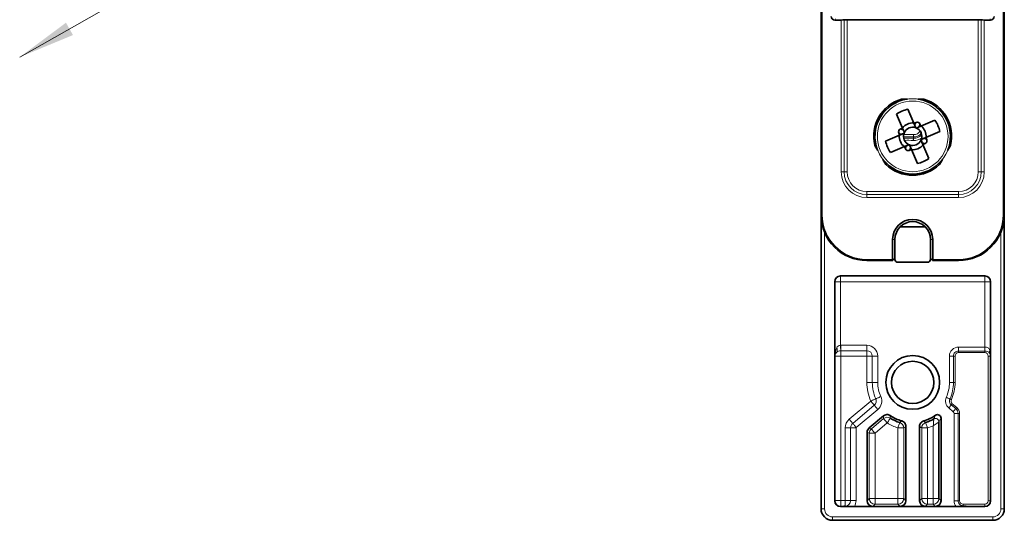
# Model space of a CAD drawing. Header units: millimetres. Extents: x 0 to 594, y 0 to 420.
# Tile 12 of 30: x 304 to 346, y 119 to 141. Entities that reach past the tile are written whole.
import ezdxf

# ---------------------------------------------------------------- set-up
doc = ezdxf.new("R2010")
doc.units = ezdxf.units.MM
doc.linetypes.add('SLD-Durchgehend', pattern=[0])

msp = doc.modelspace()

# ---------------------------------------------------------------- linework, layer by layer
at = {"color": 7, "linetype": 'SLD-Durchgehend', "lineweight": 18}
for p, q in [((346.44563, 132.725301), (346.44563, 186.975301)), ((338.54563, 178.681524), (338.54563, 132.725301)), ((339.119019, 141.287508), (339.092379, 141.234225)), ((339.372304, 134.600301), (339.372304, 141.234225)), ((339.502208, 141.235534), (339.502208, 134.600301)), ((339.632112, 141.236844), (339.632112, 134.600301)), ((345.359148, 134.600301), (345.359148, 141.236844)), ((345.489051, 134.600301), (345.489051, 141.235534)), ((345.618955, 141.234225), (345.618955, 134.600301)), ((345.898881, 141.234225), (345.872241, 141.287508)), ((342.648258, 136.761471), (342.591687, 136.621478)), ((341.88446, 136.302928), (342.024453, 136.246358)), ((342.089999, 136.408559), (341.950006, 136.465131)), ((342.753889, 136.555932), (342.81046, 136.695924)), ((342.531782, 136.127754), (342.527624, 136.06888)), ((342.901261, 135.892042), (343.041254, 135.835472)), ((343.106799, 135.997673), (342.966806, 136.054243)), ((342.237371, 135.744669), (342.1808, 135.604677)), ((342.343002, 135.539132), (342.399573, 135.679125)), ((339.372304, 134.600301), (339.502208, 134.600301)), ((339.502208, 134.600301), (339.632112, 134.600301)), ((345.489051, 134.600301), (345.359148, 134.600301)), ((345.618955, 134.600301), (345.489051, 134.600301)), ((340.49563, 133.60688), (340.49563, 133.736783)), ((340.49563, 133.736783), (344.49563, 133.736783)), ((344.49563, 133.60688), (344.49563, 133.736783)), ((340.49563, 133.476975), (340.49563, 133.60688)), ((340.49563, 133.60688), (344.49563, 133.60688)), ((344.49563, 133.476975), (340.49563, 133.476975)), ((344.49563, 133.476975), (344.49563, 133.60688)), ((338.54563, 132.725301), (338.49563, 132.725301)), ((346.49563, 132.725301), (346.44563, 132.725301)), ((338.64563, 131.965366), (338.64563, 119.875302)), ((341.62063, 131.650302), (341.72063, 131.650302)), ((343.37063, 131.650302), (343.27063, 131.650302)), ((346.34563, 119.875302), (346.34563, 131.965366)), ((340.49563, 130.775302), (341.62063, 130.775302)), ((340.49563, 130.775302), (340.49563, 130.725301)), ((343.37063, 130.775302), (344.49563, 130.775302)), ((344.49563, 130.725301), (344.49563, 130.775302)), ((339.345592, 130.050301), (339.348286, 130.047607)), ((339.348286, 130.047607), (345.642973, 130.047607)), ((339.348286, 130.047607), (339.348286, 129.797644)), ((345.642973, 130.047607), (345.645668, 130.050301)), ((345.642973, 130.047607), (345.642973, 129.797644)), ((339.098324, 129.797644), (339.09563, 129.800339)), ((339.098324, 126.554626), (339.098324, 129.797644)), ((339.098324, 129.797644), (339.348286, 129.797644)), ((345.642973, 129.797644), (339.348286, 129.797644)), ((339.348286, 129.797644), (339.348286, 127.025449)), ((345.892935, 129.797644), (345.642973, 129.797644)), ((345.642973, 126.945212), (345.642973, 129.797644)), ((345.89563, 129.800339), (345.892935, 129.797644)), ((345.892935, 129.797644), (345.892935, 126.554626)), ((339.354395, 127.025488), (340.493846, 127.025488)), ((339.354395, 127.025488), (339.354395, 126.787002)), ((340.493846, 127.025488), (340.493846, 126.787002)), ((344.495622, 126.945234), (345.638655, 126.945234)), ((344.495622, 126.945234), (344.495622, 126.770272)), ((345.638655, 126.945234), (345.638655, 126.770272)), ((339.104434, 126.548517), (339.098324, 126.554626)), ((339.104434, 120.234066), (339.104434, 126.548517)), ((339.104434, 126.548517), (339.354395, 126.548517)), ((340.493846, 126.787002), (339.354395, 126.787002)), ((339.354395, 126.787002), (339.354395, 126.548517)), ((339.354395, 126.548517), (339.354395, 120.234066)), ((340.493846, 126.548517), (339.354395, 126.548517)), ((340.493846, 126.787002), (340.493846, 126.548517)), ((340.493846, 125.4003), (340.493846, 126.548517)), ((340.732331, 126.548517), (340.493846, 126.548517)), ((340.970816, 126.548517), (340.732331, 126.548517)), ((340.732331, 125.4003), (340.732331, 126.548517)), ((340.970816, 126.548517), (340.970816, 125.4003)), ((344.100696, 125.4003), (344.100696, 126.550308)), ((344.100696, 126.550308), (344.27566, 126.550308)), ((344.27566, 126.550308), (344.27566, 125.4003)), ((344.27566, 126.550308), (344.345645, 126.550308)), ((344.345645, 126.550308), (344.345645, 125.4003)), ((345.638655, 126.770272), (344.495622, 126.770272)), ((344.495622, 126.700285), (344.495622, 126.770272)), ((345.638655, 126.700285), (344.495622, 126.700285)), ((345.638655, 126.700285), (345.638655, 126.770272)), ((345.788633, 126.550308), (345.888617, 126.550308)), ((345.788633, 120.232274), (345.788633, 126.550308)), ((345.892935, 126.554626), (345.888617, 126.550308)), ((345.888617, 126.550308), (345.888617, 120.232274)), ((340.732331, 125.4003), (340.493846, 125.4003)), ((340.970816, 125.4003), (340.732331, 125.4003)), ((344.100696, 125.4003), (344.27566, 125.4003)), ((344.27566, 125.4003), (344.345645, 125.4003)), ((339.722425, 123.793609), (340.666902, 124.586119)), ((339.87572, 123.610918), (340.820197, 124.403429)), ((344.26319, 124.119568), (344.068318, 124.283084)), ((344.180782, 124.417114), (344.375654, 124.253596)), ((344.225768, 124.470725), (344.42064, 124.307209)), ((340.973492, 124.220739), (340.029015, 123.428228)), ((340.689547, 123.37233), (341.222437, 123.819479)), ((344.300696, 120.232274), (344.300696, 124.039133)), ((344.300696, 124.039133), (344.47566, 124.039133)), ((344.47566, 124.039133), (344.47566, 120.232274)), ((344.47566, 124.039133), (344.545645, 124.039133)), ((344.545645, 124.039133), (344.545645, 120.232274)), ((339.543846, 123.410645), (339.782331, 123.410645)), ((339.543846, 120.234066), (339.543846, 123.410645)), ((340.020816, 123.410645), (339.782331, 123.410645)), ((339.782331, 120.234066), (339.782331, 123.410645)), ((340.020816, 123.410645), (340.020816, 120.234066)), ((340.596959, 123.415505), (340.689547, 123.37233)), ((341.38311, 123.627997), (340.85022, 123.180849)), ((341.85308, 123.408846), (342.103042, 123.408846)), ((341.85308, 120.324832), (341.85308, 123.408846)), ((342.103042, 123.408846), (342.103042, 120.324832)), ((342.888218, 120.324832), (342.888218, 123.408846)), ((343.13818, 123.408846), (342.888218, 123.408846)), ((343.13818, 123.408846), (343.13818, 120.324832)), ((343.39104, 120.324832), (343.39104, 123.509004)), ((340.600258, 123.180849), (340.50767, 123.224023)), ((340.600258, 120.324832), (340.600258, 123.180849)), ((340.600258, 123.180849), (340.85022, 123.180849)), ((340.85022, 123.180849), (340.85022, 120.324832)), ((339.09563, 120.225263), (339.104434, 120.234066)), ((339.104434, 120.234066), (339.354395, 120.234066)), ((339.354395, 119.984106), (339.345592, 119.9753)), ((339.354395, 120.234066), (339.354395, 119.984106)), ((339.354395, 120.234066), (339.543846, 120.234066)), ((339.43218, 119.984106), (339.354395, 119.984106)), ((339.543846, 120.234066), (339.543846, 119.99558)), ((339.543846, 120.234066), (339.782331, 120.234066)), ((340.020816, 120.234066), (339.782331, 120.234066)), ((340.50767, 120.232244), (340.600258, 120.324832)), ((340.600258, 120.324832), (340.85022, 120.324832)), ((340.85022, 120.074873), (340.757632, 119.982285)), ((340.85022, 120.074873), (340.85022, 120.324832)), ((340.85022, 120.324832), (341.85308, 120.324832)), ((341.85308, 120.074873), (340.85022, 120.074873)), ((342.103042, 120.324832), (341.85308, 120.324832)), ((341.85308, 120.074873), (341.85308, 120.324832)), ((341.945668, 119.982285), (341.85308, 120.074873)), ((342.103042, 120.324832), (342.19563, 120.232244)), ((342.79563, 120.232244), (342.888218, 120.324832)), ((343.13818, 120.324832), (342.888218, 120.324832)), ((343.13818, 120.074873), (343.045592, 119.982285)), ((343.13818, 120.324832), (343.13818, 120.074873)), ((343.13818, 120.324832), (343.39104, 120.324832)), ((343.39104, 120.074873), (343.13818, 120.074873)), ((343.641002, 120.324832), (343.39104, 120.324832)), ((343.39104, 120.324832), (343.39104, 120.074873)), ((343.483628, 119.982285), (343.39104, 120.074873)), ((343.641002, 120.324832), (343.73359, 120.232244)), ((344.300696, 120.232274), (344.47566, 120.232274)), ((344.47566, 120.232274), (344.545645, 120.232274)), ((344.695622, 120.082297), (345.638655, 120.082297)), ((344.695622, 120.082297), (344.695622, 120.012314)), ((345.638655, 120.082297), (345.638655, 119.982314)), ((345.645668, 119.9753), (345.638655, 119.982314)), ((345.788633, 120.232274), (345.888617, 120.232274)), ((345.888617, 120.232274), (345.89563, 120.225263)), ((338.49563, 119.875302), (338.64563, 119.875302)), ((338.99563, 119.525299), (345.99563, 119.525299)), ((338.99563, 119.375301), (338.99563, 119.525299)), ((345.99563, 119.375301), (345.99563, 119.525299)), ((346.49563, 119.875302), (346.34563, 119.875302))]:
    msp.add_line(p, q, dxfattribs=at)
at = {"color": 7, "linetype": 'SLD-Durchgehend', "lineweight": 35}
for p, q in [((346.49563, 186.975301), (346.49563, 132.725301)), ((338.49563, 132.725301), (338.49563, 178.681524)), ((339.092379, 141.234225), (339.372304, 141.234225)), ((339.632112, 141.236844), (345.359148, 141.236844)), ((345.618955, 141.234225), (345.898881, 141.234225)), ((342.270199, 137.779103), (342.008798, 137.779103)), ((342.982462, 137.779103), (342.721061, 137.779103)), ((342.549976, 136.719759), (342.289912, 137.332536)), ((341.788224, 137.119618), (342.048288, 136.506842)), ((342.549976, 136.719759), (342.648258, 136.761471)), ((342.549976, 136.719759), (342.591687, 136.621478)), ((343.464948, 136.857706), (342.852171, 136.597644)), ((341.926171, 136.204648), (341.88446, 136.302928)), ((341.950006, 136.465131), (342.048288, 136.506842)), ((342.048288, 136.506842), (342.089999, 136.408559)), ((342.852171, 136.597644), (342.753889, 136.555932)), ((342.81046, 136.695924), (342.852171, 136.597644)), ((343.065088, 136.095955), (343.677865, 136.356019)), ((341.926171, 136.204648), (341.313395, 135.944583)), ((341.926171, 136.204648), (342.024453, 136.246358)), ((342.942972, 135.79376), (342.901261, 135.892042)), ((343.065088, 136.095955), (342.966806, 136.054243)), ((343.065088, 136.095955), (343.106799, 135.997673)), ((340.84163, 135.757509), (340.972331, 135.531128)), ((341.526312, 135.442895), (342.139089, 135.702959)), ((342.139089, 135.702959), (342.237371, 135.744669)), ((342.1808, 135.604677), (342.139089, 135.702959)), ((342.441284, 135.580842), (342.343002, 135.539132)), ((342.441284, 135.580842), (342.399573, 135.679125)), ((342.441284, 135.580842), (342.701348, 134.968066)), ((343.041254, 135.835472), (342.942972, 135.79376)), ((343.203036, 135.180983), (342.942972, 135.79376)), ((344.018929, 135.531128), (344.14963, 135.757509)), ((341.197762, 135.140671), (341.328463, 134.914291)), ((343.662797, 134.914291), (343.793498, 135.140671)), ((338.49563, 119.875302), (338.49563, 132.725301)), ((346.49563, 132.725301), (346.49563, 119.875302)), ((341.949622, 132.200302), (343.041638, 132.200302)), ((341.62063, 130.775302), (341.62063, 131.650302)), ((341.72063, 131.650302), (341.72063, 130.825301)), ((343.27063, 130.825301), (343.27063, 131.650302)), ((343.37063, 131.650302), (343.37063, 130.775302)), ((341.62063, 130.725301), (340.49563, 130.725301)), ((341.635275, 130.739945), (341.72063, 130.825301)), ((341.72063, 130.825301), (341.72063, 130.775302)), ((343.355985, 130.739945), (343.27063, 130.825301)), ((343.27063, 130.775302), (343.27063, 130.825301)), ((344.49563, 130.725301), (343.37063, 130.725301)), ((343.14563, 130.650301), (341.84563, 130.650301)), ((345.645668, 130.050301), (339.345592, 130.050301)), ((339.09563, 129.800339), (339.09563, 120.225263)), ((345.89563, 120.225263), (345.89563, 129.800339)), ((341.21547, 123.934497), (340.596959, 123.415505)), ((343.73359, 123.842672), (343.73359, 120.232244)), ((342.19563, 123.477441), (342.19563, 120.232244)), ((342.79563, 123.477441), (342.79563, 120.232244)), ((343.641002, 123.674178), (343.641002, 120.324832)), ((340.50767, 120.232244), (340.50767, 123.224023)), ((339.345592, 119.9753), (345.645668, 119.9753)), ((339.948945, 119.982285), (340.757632, 119.982285)), ((343.045592, 119.982285), (341.945668, 119.982285)), ((343.483628, 119.982285), (344.389888, 119.982285)), ((345.638655, 119.982314), (344.962234, 119.982314)), ((345.99563, 119.375301), (338.99563, 119.375301))]:
    msp.add_line(p, q, dxfattribs=at)
at = {"color": 150, "linetype": 'SLD-Durchgehend', "lineweight": 0}
msp.add_line((333.858068, 156.857897), (303.503652, 139.611073), dxfattribs=at)
at = {"color": 7, "linetype": 'SLD-Durchgehend', "lineweight": 35, "flags": 128}
for points in [[(342.024453, 136.246358), (342.053953, 136.258877), (342.087895, 136.273283), (342.124494, 136.288815)], [(342.132456, 136.30852), (342.116924, 136.345117), (342.102518, 136.37906), (342.089999, 136.408559)], [(342.591687, 136.621478), (342.604207, 136.591977), (342.618612, 136.558036), (342.634144, 136.521437)], [(342.653848, 136.513474), (342.690447, 136.529007), (342.72439, 136.543413), (342.753889, 136.555932)], [(342.858804, 135.992083), (342.874336, 135.955484), (342.888741, 135.921541), (342.901261, 135.892042)], [(342.966806, 136.054243), (342.937307, 136.041724), (342.903364, 136.027318), (342.866766, 136.011786)], [(342.337412, 135.787127), (342.300813, 135.771594), (342.26687, 135.75719), (342.237371, 135.744669)], [(342.399573, 135.679125), (342.387053, 135.708624), (342.372648, 135.742567), (342.357115, 135.779166)], [(341.635275, 130.739945), (341.629056, 130.733727), (341.624436, 130.729106), (341.621591, 130.726262), (341.62063, 130.725301)], [(343.37063, 130.725301), (343.369669, 130.726262), (343.366824, 130.729106), (343.362203, 130.733727), (343.355985, 130.739945)]]:
    msp.add_lwpolyline(points, dxfattribs=at)
at = {"color": 7, "linetype": 'SLD-Durchgehend', "lineweight": 18, "flags": 128}
for points in [[(342.520687, 135.970644), (342.52191, 135.987964), (342.523096, 136.00476), (342.524209, 136.02052), (342.525215, 136.034763), (342.526083, 136.047057), (342.526788, 136.057031), (342.527307, 136.064379), (342.527624, 136.06888)], [(342.531782, 136.127754), (342.5321, 136.132254), (342.532619, 136.139604), (342.533323, 136.149577), (342.534191, 136.161872), (342.535197, 136.176116), (342.53631, 136.191874), (342.537496, 136.208669), (342.538719, 136.225992)], [(339.348286, 127.025449), (339.348791, 126.98605), (339.349283, 126.947637), (339.34975, 126.91117), (339.350181, 126.877558), (339.350564, 126.847642), (339.35089, 126.822173), (339.351151, 126.801782), (339.351341, 126.786984)], [(345.642973, 126.945212), (345.642709, 126.921025), (345.642447, 126.897068), (345.64219, 126.873561), (345.64194, 126.850725), (345.641701, 126.828778), (345.641472, 126.807922), (345.641258, 126.788354), (345.641061, 126.770259)], [(340.666902, 124.586119), (340.702897, 124.602144), (340.737992, 124.617769), (340.77131, 124.632604), (340.802018, 124.646275), (340.829349, 124.658442), (340.85262, 124.668804), (340.871249, 124.677097), (340.88477, 124.683117)], [(341.102637, 124.780116), (341.066643, 124.764089), (341.031548, 124.748466), (340.99823, 124.733632), (340.967522, 124.71996), (340.940191, 124.707791), (340.91692, 124.697431), (340.898291, 124.689137), (340.88477, 124.683117)], [(343.961496, 124.746486), (343.983585, 124.736632), (344.005467, 124.726874), (344.026937, 124.717298), (344.047792, 124.707996), (344.067838, 124.699053), (344.086886, 124.690558), (344.104758, 124.682588), (344.121286, 124.675215)], [(340.666902, 124.586119), (340.692229, 124.555935), (340.716922, 124.526507), (340.740365, 124.498569), (340.761972, 124.472818), (340.781202, 124.4499), (340.797576, 124.430387), (340.810684, 124.414767), (340.820197, 124.403429)], [(340.973492, 124.220739), (340.948166, 124.250921), (340.923473, 124.280349), (340.90003, 124.308289), (340.878423, 124.334038), (340.859192, 124.356956), (340.842819, 124.376469), (340.829711, 124.392091), (340.820197, 124.403429)], [(344.068318, 124.283084), (344.083865, 124.301611), (344.099266, 124.319966), (344.114377, 124.337974), (344.129056, 124.355468), (344.143165, 124.372282), (344.156571, 124.38826), (344.16915, 124.40325), (344.180782, 124.417114)], [(344.121286, 124.675215), (344.127897, 124.672267), (344.135045, 124.669078), (344.142665, 124.66568), (344.150683, 124.662102), (344.159025, 124.658383), (344.167613, 124.654551), (344.176366, 124.650647), (344.185202, 124.646707)], [(344.180782, 124.417114), (344.185436, 124.422659), (344.190467, 124.428655), (344.19583, 124.435046), (344.201473, 124.441772), (344.207345, 124.44877), (344.213389, 124.455973), (344.219549, 124.463313), (344.225768, 124.470725)], [(344.26319, 124.119568), (344.278737, 124.138095), (344.294138, 124.15645), (344.309249, 124.174458), (344.323927, 124.191952), (344.338036, 124.208766), (344.351443, 124.224744), (344.364021, 124.239734), (344.375654, 124.253596)], [(344.375654, 124.253596), (344.380307, 124.259141), (344.385339, 124.265139), (344.390701, 124.27153), (344.396345, 124.278256), (344.402216, 124.285252), (344.40826, 124.292457), (344.414421, 124.299797), (344.42064, 124.307209)], [(341.38311, 123.627997), (341.352103, 123.664948), (341.322262, 123.700512), (341.294708, 123.73335), (341.270476, 123.762229), (341.250477, 123.786061), (341.235463, 123.803956), (341.225998, 123.815236), (341.222437, 123.819479)], [(341.38311, 123.627997), (341.408755, 123.668852), (341.433437, 123.708171), (341.456228, 123.744478), (341.476271, 123.776407), (341.492812, 123.802758), (341.50523, 123.822541), (341.513059, 123.835013), (341.516004, 123.839703)], [(339.722425, 123.793609), (339.747752, 123.763426), (339.772445, 123.733996), (339.795888, 123.706059), (339.817495, 123.680309), (339.836726, 123.657391), (339.853099, 123.637876), (339.866207, 123.622256), (339.87572, 123.610918)], [(340.029015, 123.428228), (340.003689, 123.458411), (339.978996, 123.48784), (339.955553, 123.515778), (339.933946, 123.541527), (339.914715, 123.564445), (339.898342, 123.58396), (339.885234, 123.599581), (339.87572, 123.610918)], [(341.85308, 123.408846), (341.867892, 123.454752), (341.882147, 123.498934), (341.89531, 123.53973), (341.906886, 123.575608), (341.91644, 123.605217), (341.923612, 123.627446), (341.928134, 123.64146), (341.929835, 123.646732)], [(343.061425, 123.646732), (343.063126, 123.64146), (343.067647, 123.627446), (343.07482, 123.605217), (343.084374, 123.575608), (343.095949, 123.53973), (343.109112, 123.498934), (343.123368, 123.454752), (343.13818, 123.408846)], [(340.85022, 123.180849), (340.819213, 123.217802), (340.789372, 123.253363), (340.761818, 123.286202), (340.737586, 123.31508), (340.717587, 123.338914), (340.702573, 123.356807), (340.693108, 123.368087), (340.689547, 123.37233)]]:
    msp.add_lwpolyline(points, dxfattribs=at)
at = {"color": 7, "linetype": 'SLD-Durchgehend', "lineweight": 18}
for radius in [1.643235, 1.543236]:
    msp.add_circle((342.49563, 136.150301), radius, dxfattribs=at)
at = {"color": 7, "linetype": 'SLD-Durchgehend', "lineweight": 35}
for radius in [1.175, 0.925]:
    msp.add_circle((342.49563, 125.400301), radius, dxfattribs=at)
for centre, radius, start, end in [((342.49563, 136.150301), 1.7, 106.6408731, 193.3591269), ((342.49563, 136.150301), 1.647382, 98.6134689, 201.3865311), ((342.49563, 136.150301), 1.647382, 22.9964737, 81.3865311), ((342.49563, 136.150301), 1.7, 346.6408731, 73.3591269), ((342.49563, 136.150301), 1.2, 99.8710577, 126.1218897), ((342.49563, 136.150301), 0.585, 85.23369, 140.7592575), ((342.49563, 136.150301), 1.2, 9.8710577, 36.1218897), ((342.49563, 136.150301), 1.647382, 338.6134689, 22.9964737), ((342.49563, 136.150301), 0.4, 160.0550739, 245.9378736), ((342.49563, 136.150301), 0.4, 70.0550739, 155.9378736), ((342.49563, 136.150301), 0.4, 340.0550739, 65.9378736), ((342.49563, 136.150301), 0.585, 355.23369, 50.7592575), ((342.49563, 136.150301), 1.2, 189.8710577, 216.1218897), ((342.49563, 136.150301), 0.585, 175.23369, 230.7592575), ((342.49563, 136.150301), 0.4, 250.0550739, 335.9378736), ((342.49563, 136.150301), 0.585, 265.23369, 320.7592575), ((342.49563, 136.150301), 1.647382, 218.6134689, 321.3865311), ((342.49563, 136.150301), 1.2, 279.8710577, 306.1218897), ((342.49563, 136.150301), 1.7, 226.6408731, 313.3591269), ((340.49563, 132.725301), 2, 180, 270), ((342.49563, 131.650301), 0.875, 0, 180), ((342.49563, 131.650301), 0.775, 0, 180), ((344.49563, 132.725301), 2, 270, 0), ((341.67063, 130.775301), 0.05, 180, 225), ((341.84563, 130.775301), 0.125, 180, 270), ((343.14563, 130.775301), 0.125, 270, 0), ((343.32063, 130.775301), 0.05, 315, 0), ((342.49563, 125.400301), 1.842588, 237.8824736, 252.1175264), ((342.49563, 125.400301), 1.75, 235.9611916, 254.0388084), ((342.49563, 125.400301), 1.75, 285.9611916, 304.9337886), ((342.49563, 125.400301), 1.842588, 287.8824736, 299.9705288), ((338.99563, 119.875301), 0.5, 180, 270), ((345.99563, 119.875301), 0.5, 270, 0)]:
    msp.add_arc(centre, radius, start, end, dxfattribs=at)
at = {"color": 7, "linetype": 'SLD-Durchgehend', "lineweight": 18}
for centre, radius, start, end in [((342.559225, 136.516358), 0.389571, 265.9605697, 323.5025752), ((342.559225, 136.516358), 0.29109, 265.9605697, 333.2733446), ((342.30563, 132.925301), 3.30891, 85.9605697, 94.0394303), ((342.30563, 132.925301), 3.210429, 85.9605697, 94.0394303), ((342.30563, 132.925301), 3.151407, 85.9605697, 94.0394303), ((342.30563, 132.925301), 3.052927, 85.9605697, 93.1701878), ((342.559225, 136.516358), 0.547073, 265.9605697, 307.1278917), ((342.559225, 136.516358), 0.448593, 265.9605697, 317.6090096), ((340.49563, 134.600301), 1.123325, 180, 270), ((340.49563, 134.600301), 0.993422, 180, 270), ((340.49563, 134.600301), 0.863518, 180, 270), ((344.49563, 134.600301), 1.123325, 270, 0), ((344.49563, 134.600301), 0.993422, 270, 0), ((344.49563, 134.600301), 0.863518, 270, 0), ((340.49563, 132.725301), 1.95, 180, 270), ((344.49563, 132.725301), 1.95, 270, 0), ((339.348376, 129.797556), 0.250052, 90.0205597, 179.9797605), ((345.642884, 129.797556), 0.250052, 0.0202395, 89.9794403), ((339.044275, 126.813393), 0.160306, 327.2300117, 34.7351605), ((339.354395, 126.548517), 0.47697, 90, 90.733894), ((340.493846, 126.548517), 0.47697, 0, 90), ((339.354467, 126.548433), 0.250033, 134.5474182, 179.9809567), ((339.354395, 126.548517), 0.238485, 90, 90.733894), ((340.493846, 126.548517), 0.238485, 0, 90), ((345.9832, 126.736242), 0.141888, 152.7881638, 205.2467523), ((342.49563, 125.400301), 2.001784, 180, 203.9994863), ((342.49563, 125.400301), 1.763299, 180, 203.9994863), ((342.49563, 125.400301), 1.524814, 180, 203.9994863), ((342.49563, 125.400301), 1.605066, 335.9618497, 0), ((342.49563, 125.400301), 1.78003, 335.9618497, 0), ((342.49563, 125.400301), 1.850015, 335.9618497, 0), ((340.666902, 124.586119), 0.238485, 310, 23.9994863), ((340.666902, 124.586119), 0.47697, 310, 23.9994863), ((341.383116, 123.627896), 0.250043, 57.8958779, 129.9861915), ((343.49096, 123.674064), 0.150042, 0.0433111, 119.9276972), ((342.49563, 125.400301), 2.09255, 237.8824736, 252.1175264), ((341.852997, 123.408785), 0.250045, 0.0138108, 72.1037115), ((343.138263, 123.408785), 0.250045, 107.8962885, 179.9861892), ((342.49563, 125.400301), 2.09255, 287.8824736, 295.3346037), ((340.850298, 123.180812), 0.25004, 130.0083556, 179.9916614), ((339.354482, 120.234154), 0.250048, 180.0203093, 269.9802244), ((339.543846, 120.234067), 0.238485, 270, 0), ((339.543846, 120.234067), 0.47697, 328.1375496, 0), ((340.850304, 120.324919), 0.250046, 180.0198233, 269.9807104), ((341.852996, 120.324919), 0.250046, 270.0192904, 359.9801559), ((343.138264, 120.324919), 0.250046, 180.0198441, 269.9807096), ((343.390956, 120.324919), 0.250046, 270.019316, 359.9801236), ((338.99563, 119.875301), 0.35, 180, 270), ((345.99563, 119.875301), 0.35, 270, 0)]:
    msp.add_arc(centre, radius, start, end, dxfattribs=at)
at = {"color": 7, "linetype": 'SLD-Durchgehend', "lineweight": 35}
for centre, major_axis, ratio, start_param, end_param in [((339.092402, 141.384248), (-0.067091, -0.134192), 0.999809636, 5.17608228, 6.746726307), ((339.372304, 141.236843), (0.15, 0), 0.017455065, 4.71238898, 5.759586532), ((339.632112, 141.234225), (0.15, 0), 0.017455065, 1.570796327, 2.617993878), ((345.359148, 141.234225), (0.15, 0), 0.017455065, 0.523598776, 1.570796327), ((345.618955, 141.236843), (0.15, 0), 0.017455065, 3.665191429, 4.71238898), ((345.898858, 141.384248), (0.067091, -0.134192), 0.999809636, 5.819644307, 7.390288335), ((342.695206, 136.644182), (-0.047809, -0.11831), 0.979588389, 2.366505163, 3.916680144), ((342.001749, 136.349877), (0.11831, -0.047809), 0.979588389, 2.366505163, 3.916680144), ((342.989511, 135.950725), (-0.11831, 0.047809), 0.979588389, 2.366505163, 3.916680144), ((342.296054, 135.65642), (0.047809, 0.11831), 0.979588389, 2.366505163, 3.916680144), ((339.345668, 129.800263), (0.176831, -0.176831), 0.99969546, 2.356346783, 3.926838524), ((345.645592, 129.800263), (-0.176831, -0.176831), 0.99969546, 2.356346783, 3.926838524), ((340.757708, 123.223988), (0.226619, -0.105674), 0.999814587, 2.70533136, 3.577853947), ((339.345668, 120.225339), (0.176831, 0.176831), 0.99969546, 2.356346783, 3.926838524), ((340.757708, 120.232321), (0.176831, 0.176831), 0.99969546, 2.356346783, 3.926838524), ((341.945592, 120.232321), (0.176831, -0.176831), 0.99969546, 5.497939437, 7.068431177), ((343.045668, 120.232321), (-0.176831, -0.176831), 0.99969546, 5.497939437, 7.068431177), ((343.483552, 120.232321), (-0.176831, 0.176831), 0.99969546, 2.356346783, 3.926838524), ((345.645592, 120.225339), (-0.176831, 0.176831), 0.99969546, 2.356346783, 3.926838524)]:
    msp.add_ellipse(centre, major_axis=major_axis, ratio=ratio, start_param=start_param, end_param=end_param, dxfattribs=at)
at = {"color": 7, "linetype": 'SLD-Durchgehend', "lineweight": 18}
for centre, major_axis, ratio, start_param, end_param in [((339.348286, 126.554627), (0.005886, 0.491341), 0.508670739, 0.783777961, 1.57689008), ((339.348286, 126.554627), (0.233265, 0.094825), 0.951631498, 1.944769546, 2.737881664), ((344.495668, 126.550263), (0.106098, -0.106098), 0.99969546, 2.356346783, 3.926838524), ((345.63861, 126.550263), (-0.106098, -0.106098), 0.99969546, 2.356346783, 3.926838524), ((345.63861, 126.550263), (0.176787, 0.176787), 0.99993904, 5.497939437, 6.023472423), ((345.642974, 126.554627), (0.233265, -0.094825), 0.951631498, 0.40371099, 0.929243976), ((345.642974, 126.554627), (-0.005886, 0.491341), 0.508670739, 4.706295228, 5.231828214), ((344.195592, 124.039084), (-0.317267, -0.147944), 0.999814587, 2.70533136, 3.577853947), ((340.043922, 123.410573), (0.453238, -0.211348), 0.999814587, 2.70533136, 3.577853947), ((344.695668, 120.232321), (0.106098, 0.106098), 0.99969546, 2.356346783, 3.926838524), ((345.63861, 120.232321), (0.176787, -0.176787), 0.99993904, 5.497939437, 7.068431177), ((345.63861, 120.232321), (-0.106098, 0.106098), 0.99969546, 2.356346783, 3.926838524)]:
    msp.add_ellipse(centre, major_axis=major_axis, ratio=ratio, start_param=start_param, end_param=end_param, dxfattribs=at)
at = {"color": 7, "linetype": 'SLD-Durchgehend', "lineweight": 35}
for points, knots in [([(342.124494, 136.288815), (342.126315, 136.293661), (342.128828, 136.300347), (342.131673, 136.306756), (342.132456, 136.30852)], [0, 0, 0, 0, 0.724797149, 1, 1, 1, 1]), ([(342.634144, 136.521437), (342.638991, 136.519616), (342.645677, 136.517104), (342.652085, 136.514258), (342.653848, 136.513474)], [0, 0, 0, 0, 0.724829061, 1, 1, 1, 1]), ([(342.866766, 136.011786), (342.864945, 136.00694), (342.862432, 136.000254), (342.859586, 135.993846), (342.858804, 135.992083)], [0, 0, 0, 0, 0.7248542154, 1, 1, 1, 1]), ([(342.357115, 135.779166), (342.352269, 135.780987), (342.345583, 135.7835), (342.339175, 135.786344), (342.337412, 135.787127)], [0, 0, 0, 0, 0.7248540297, 1, 1, 1, 1]), ([(341.21547, 123.934497), (341.257079, 123.969411), (341.308994, 123.989788), (341.416983, 123.995479), (341.47105, 123.980552), (341.51606, 123.950148)], [0, 0, 0, 0, 0.5, 0.5, 1, 1, 1, 1]), ([(343.497731, 123.965626), (343.520278, 123.981374), (343.546794, 123.990579), (343.600941, 123.99412), (343.628773, 123.988289), (343.701207, 123.950555), (343.73359, 123.897676), (343.73359, 123.842673)], [0, 0, 0, 0, 0.25, 0.25, 0.5, 0.5, 1, 1, 1, 1]), ([(342.014404, 123.717767), (342.066626, 123.702831), (342.112571, 123.671217), (342.177735, 123.584916), (342.19563, 123.531757), (342.19563, 123.477441)], [0, 0, 0, 0, 0.5, 0.5, 1, 1, 1, 1]), ([(342.79563, 123.477441), (342.79563, 123.531757), (342.81339, 123.584625), (342.878446, 123.671007), (342.924634, 123.702831), (342.976856, 123.717767)], [0, 0, 0, 0, 0.5, 0.5, 1, 1, 1, 1]), ([(339.948945, 119.982283), (339.902016, 119.982283), (339.856211, 119.982448), (339.768426, 119.982995), (339.727432, 119.983373), (339.667133, 119.983985), (339.64726, 119.984196), (339.606275, 119.984579), (339.585108, 119.984755), (339.538926, 119.984887), (339.515416, 119.98481), (339.472495, 119.984513), (339.452255, 119.984309), (339.43218, 119.984105)], [0, 0, 0, 0, 0.25, 0.25, 0.5, 0.5, 0.625, 0.625, 0.75, 0.75, 0.875, 0.875, 1, 1, 1, 1]), ([(344.962234, 119.982314), (344.914563, 119.982386), (344.868094, 119.982584), (344.774945, 119.982969), (344.728217, 119.983132), (344.632585, 119.983059), (344.584099, 119.982832), (344.488121, 119.982442), (344.439784, 119.982283), (344.389888, 119.982283)], [0, 0, 0, 0, 0.25, 0.25, 0.5, 0.5, 0.75, 0.75, 1, 1, 1, 1]), ([(344.962234, 119.982314), (344.915558, 119.982384), (344.870377, 119.982711), (344.781596, 119.990457), (344.737438, 119.998132), (344.695622, 120.012313)], [0, 0, 0, 0, 0.5, 0.5, 1, 1, 1, 1])]:
    msp.add_open_spline(points, degree=3, knots=knots, dxfattribs=at)
at = {"color": 7, "linetype": 'SLD-Durchgehend', "lineweight": 18}
for points, knots in [([(339.176014, 126.904733), (339.192607, 126.936308), (339.214089, 126.964851), (339.271935, 127.009328), (339.308993, 127.024441), (339.348286, 127.025448)], [0, 0, 0, 0, 0.5, 0.5, 1, 1, 1, 1]), ([(344.100696, 126.550309), (344.100696, 126.654472), (344.14257, 126.755665), (344.289756, 126.903064), (344.391458, 126.945235), (344.495622, 126.945235)], [0, 0, 0, 0, 0.5, 0.5, 1, 1, 1, 1]), ([(345.642974, 126.945211), (345.695197, 126.944069), (345.746721, 126.935117), (345.8025, 126.897572), (345.817641, 126.881393), (345.841484, 126.844198), (345.850207, 126.82353), (345.857016, 126.801124)], [0, 0, 0, 0, 0.5, 0.5, 0.75, 0.75, 1, 1, 1, 1]), ([(339.351341, 126.786983), (339.317304, 126.786547), (339.283869, 126.781003), (339.224941, 126.760681), (339.199339, 126.745911), (339.179069, 126.726625)], [0, 0, 0, 0, 0.5, 0.5, 1, 1, 1, 1]), ([(344.495622, 126.770271), (344.437606, 126.770271), (344.380959, 126.746785), (344.298981, 126.664688), (344.27566, 126.608325), (344.27566, 126.550309)], [0, 0, 0, 0, 0.5, 0.5, 1, 1, 1, 1]), ([(345.854865, 126.675725), (345.835062, 126.708961), (345.803133, 126.73181), (345.726722, 126.762156), (345.684025, 126.769788), (345.641061, 126.770258)], [0, 0, 0, 0, 0.5, 0.5, 1, 1, 1, 1]), ([(344.068318, 124.283083), (344.0026, 124.338228), (343.956489, 124.413718), (343.918137, 124.58029), (343.92655, 124.668136), (343.961496, 124.746486)], [0, 0, 0, 0, 0.5, 0.5, 1, 1, 1, 1]), ([(344.121286, 124.675215), (344.101822, 124.631577), (344.097136, 124.582649), (344.118496, 124.489873), (344.144179, 124.447827), (344.180783, 124.417113)], [0, 0, 0, 0, 0.5, 0.5, 1, 1, 1, 1]), ([(344.185201, 124.646707), (344.171926, 124.616944), (344.16874, 124.583441), (344.183354, 124.520226), (344.200803, 124.491673), (344.225768, 124.470725)], [0, 0, 0, 0, 0.5, 0.5, 1, 1, 1, 1]), ([(341.222437, 123.819478), (341.220484, 123.847824), (341.218693, 123.876304), (341.217075, 123.904931), (341.216519, 123.914769), (341.215984, 123.924624), (341.21547, 123.934497)], [0.00049138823, 0.00049138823, 0.00049138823, 0.00049138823, 0.00838862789, 0.00838862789, 0.00838862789, 0.01110261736, 0.01110261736, 0.01110261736, 0.01110261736]), ([(341.51606, 123.950148), (341.516022, 123.946664), (341.515988, 123.943181), (341.515957, 123.939699), (341.515834, 123.925773), (341.515767, 123.91187), (341.515753, 123.897989), (341.515733, 123.878517), (341.515818, 123.859089), (341.516004, 123.839704)], [0, 0, 0, 0, 0.001, 0.001, 0.001, 0.00500000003, 0.00500000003, 0.00500000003, 0.01061102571, 0.01061102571, 0.01061102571, 0.01061102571]), ([(343.416103, 123.804099), (343.424218, 123.819338), (343.432318, 123.834769), (343.440403, 123.85041), (343.4596, 123.887545), (343.478712, 123.925854), (343.497731, 123.965626)], [0.00049153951, 0.00049153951, 0.00049153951, 0.00049153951, 0.00363746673, 0.00363746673, 0.00363746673, 0.01110644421, 0.01110644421, 0.01110644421, 0.01110644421]), ([(343.73359, 123.842673), (343.711875, 123.801018), (343.690159, 123.761021), (343.668443, 123.72235), (343.659296, 123.706062), (343.650149, 123.690011), (343.641002, 123.674177)], [0, 0, 0, 0, 0.00746955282, 0.00746955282, 0.00746955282, 0.01061569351, 0.01061569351, 0.01061569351, 0.01061569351]), ([(340.029015, 123.428228), (340.028438, 123.427744), (340.027884, 123.42723), (340.027357, 123.426691), (340.025558, 123.424852), (340.024053, 123.422677), (340.022966, 123.420346), (340.022288, 123.418893), (340.021761, 123.417361), (340.021402, 123.415799), (340.021013, 123.414114), (340.020816, 123.412374), (340.020816, 123.410644)], [0, 0, 0, 0, 0.00000452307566, 0.00000452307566, 0.00000452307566, 0.00002016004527, 0.00002016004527, 0.00002016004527, 0.00002981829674, 0.00002981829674, 0.00002981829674, 0.00004024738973, 0.00004024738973, 0.00004024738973, 0.00004024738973]), ([(341.929835, 123.646731), (341.931192, 123.647848), (341.932548, 123.648966), (341.933905, 123.650084), (341.944572, 123.658879), (341.955223, 123.667727), (341.965857, 123.67663), (341.98208, 123.690213), (341.998263, 123.703922), (342.014404, 123.717767)], [0.00049137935, 0.00049137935, 0.00049137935, 0.00049137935, 0.001, 0.001, 0.001, 0.00500000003, 0.00500000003, 0.00500000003, 0.01110240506, 0.01110240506, 0.01110240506, 0.01110240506]), ([(342.19563, 123.477441), (342.172359, 123.459893), (342.149088, 123.442585), (342.125817, 123.425498), (342.118225, 123.419924), (342.110634, 123.414373), (342.103042, 123.408846)], [0, 0, 0, 0, 0.00800106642, 0.00800106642, 0.00800106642, 0.01061122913, 0.01061122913, 0.01061122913, 0.01061122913]), ([(342.888218, 123.408846), (342.865249, 123.42557), (342.84228, 123.442504), (342.819311, 123.459666), (342.811417, 123.465564), (342.803523, 123.471489), (342.79563, 123.477441)], [0.00049138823, 0.00049138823, 0.00049138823, 0.00049138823, 0.00838862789, 0.00838862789, 0.00838862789, 0.01110261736, 0.01110261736, 0.01110261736, 0.01110261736]), ([(342.976856, 123.717767), (342.979501, 123.715498), (342.982147, 123.713233), (342.984794, 123.710972), (342.995383, 123.701926), (343.00599, 123.692937), (343.016615, 123.684004), (343.031518, 123.671472), (343.046456, 123.65905), (343.061425, 123.646731)], [0, 0, 0, 0, 0.001, 0.001, 0.001, 0.00500000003, 0.00500000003, 0.00500000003, 0.01061102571, 0.01061102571, 0.01061102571, 0.01061102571]), ([(343.416103, 123.804099), (343.416069, 123.803359), (343.415626, 123.793304), (343.413756, 123.758712), (343.41231, 123.734348), (343.406281, 123.651048), (343.399632, 123.579592), (343.39104, 123.509004)], [0, 0, 0, 0, 0.25, 0.25, 0.5, 0.5, 1, 1, 1, 1]), ([(343.641002, 123.674177), (343.640374, 123.673742), (343.631793, 123.667783), (343.602518, 123.647704), (343.581987, 123.633717), (343.511798, 123.586649), (343.451476, 123.547208), (343.39104, 123.509004)], [0, 0, 0, 0, 0.25, 0.25, 0.5, 0.5, 1, 1, 1, 1]), ([(344.47566, 120.232275), (344.47566, 120.174259), (344.499146, 120.117613), (344.581243, 120.035634), (344.637606, 120.012313), (344.695622, 120.012313)], [0, 0, 0, 0, 0.5, 0.5, 1, 1, 1, 1])]:
    msp.add_open_spline(points, degree=3, knots=knots, dxfattribs=at)
for points in [[(345.638655, 126.945235), (345.640095, 126.945235), (345.641534, 126.945227), (345.642974, 126.945211)], [(345.641061, 126.770258), (345.640259, 126.770267), (345.639457, 126.770271), (345.638655, 126.770271)], [(344.375654, 124.253597), (344.438548, 124.200823), (344.47566, 124.121236), (344.47566, 124.039134)], [(344.300696, 124.039134), (344.300696, 124.069854), (344.286723, 124.09982), (344.26319, 124.119567)], [(339.782331, 123.410644), (339.782331, 123.487315), (339.816987, 123.561636), (339.87572, 123.610918)], [(344.389888, 119.982283), (344.332399, 120.052592), (344.300696, 120.141455), (344.300696, 120.232275)]]:
    msp.add_open_spline(points, degree=3, dxfattribs=at)
at = {"color": 7, "linetype": 'SLD-Durchgehend', "lineweight": 35}
msp.add_open_spline([(339.43218, 119.984105), (339.470528, 119.984494), (339.507727, 119.987932), (339.543846, 119.995582)], degree=3, dxfattribs=at)
at = {"color": 150, "linetype": 'SLD-Durchgehend', "lineweight": 18}
msp.add_solid([(303.503652, 139.611073), (305.830436, 140.576565), (305.52415, 141.115628)], dxfattribs=at)

doc.saveas('drawing.dxf')
